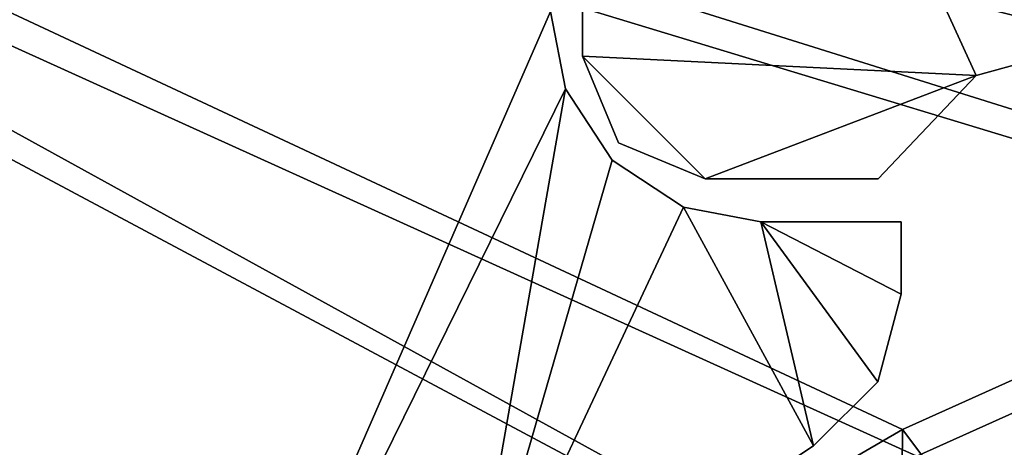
# Model space of a CAD drawing. Header units: metres. Extents: x 0 to 903, y -903 to 0.
# Tile 60 of 234: x 101 to 157, y -75 to -50. Entities that reach past the tile are written whole.
import ezdxf

# ---------------------------------------------------------------- set-up
doc = ezdxf.new("R2010")
doc.units = ezdxf.units.M

msp = doc.modelspace()

# ---------------------------------------------------------------- linework, layer by layer
at = {"layer": 'top'}
for points in [[(131.562469, -49.976849, 2063.059814), (3.563107, -25.973949, 2063.059814), (107.827393, -104.346909, 2063.059814)], [(107.827393, -104.346909, 2063.059814), (3.563107, -25.973949, 2063.059814), (91.159363, -123.211418, 2063.059814)], [(131.562469, -49.976849, 163.059692), (107.827393, -104.346909, 163.059692), (3.563107, -25.973949, 163.059692)], [(3.563107, -25.973949, 163.059692), (107.827393, -104.346909, 163.059692), (91.159363, -123.211418, 163.059692)], [(132.405029, -54.393982, 2063.059814), (131.562469, -49.976849, 2063.059814), (107.827393, -104.346909, 2063.059814)], [(131.562469, -49.976849, 163.059692), (132.405029, -54.393982, 163.059692), (107.827393, -104.346909, 163.059692)], [(131.562469, -49.976849, 2063.059814), (132.405029, -54.393982, 2063.059814), (131.562469, -49.976849, 163.059692)], [(132.405029, -54.393982, 2063.059814), (132.405029, -54.393982, 163.059692), (131.562469, -49.976849, 163.059692)], [(132.405029, -54.393982, 2063.059814), (107.827393, -104.346909, 2063.059814), (126.493332, -88.116982, 2063.059814)], [(132.405029, -54.393982, 163.059692), (126.493332, -88.116982, 163.059692), (107.827393, -104.346909, 163.059692)], [(135.077225, -58.462112, 2063.059814), (132.405029, -54.393982, 2063.059814), (126.493332, -88.116982, 2063.059814)], [(132.405029, -54.393982, 163.059692), (135.077225, -58.462112, 163.059692), (126.493332, -88.116982, 163.059692)], [(132.405029, -54.393982, 2063.059814), (135.077225, -58.462112, 2063.059814), (132.405029, -54.393982, 163.059692)], [(135.077225, -58.462112, 2063.059814), (135.077225, -58.462112, 163.059692), (132.405029, -54.393982, 163.059692)], [(135.077225, -58.462112, 2063.059814), (126.493332, -88.116982, 2063.059814), (139.145386, -61.13427, 2063.059814)], [(135.077225, -58.462112, 163.059692), (139.145386, -61.13427, 163.059692), (126.493332, -88.116982, 163.059692)], [(135.077225, -58.462112, 2063.059814), (139.145386, -61.13427, 2063.059814), (135.077225, -58.462112, 163.059692)], [(139.145386, -61.13427, 2063.059814), (139.145386, -61.13427, 163.059692), (135.077225, -58.462112, 163.059692)], [(126.493332, -88.116982, 2063.059814), (146.56282, -74.763893, 2063.059814), (139.145386, -61.13427, 2063.059814)], [(126.493332, -88.116982, 163.059692), (139.145386, -61.13427, 163.059692), (146.56282, -74.763893, 163.059692)], [(139.145386, -61.13427, 2063.059814), (143.562531, -61.976788, 2063.059814), (139.145386, -61.13427, 163.059692)], [(143.562531, -61.976788, 2063.059814), (143.562531, -61.976788, 163.059692), (139.145386, -61.13427, 163.059692)], [(139.145386, -61.13427, 2063.059814), (146.56282, -74.763893, 2063.059814), (143.562531, -61.976788, 2063.059814)], [(139.145386, -61.13427, 163.059692), (143.562531, -61.976788, 163.059692), (146.56282, -74.763893, 163.059692)], [(143.562531, -61.976788, 2063.059814), (151.562759, -61.976749, 2063.059814), (143.562531, -61.976788, 163.059692)], [(151.562759, -61.976749, 2063.059814), (151.562759, -61.976749, 163.059692), (143.562531, -61.976788, 163.059692)], [(151.562759, -66.103676, 2063.059814), (151.562759, -61.976749, 2063.059814), (143.562531, -61.976788, 2063.059814)], [(143.562531, -61.976788, 163.059692), (151.562759, -61.976749, 163.059692), (151.562759, -66.103676, 163.059692)], [(146.56282, -74.763893, 2063.059814), (150.223022, -71.103645, 2063.059814), (143.562531, -61.976788, 2063.059814)], [(143.562531, -61.976788, 2063.059814), (150.223022, -71.103645, 2063.059814), (151.562759, -66.103676, 2063.059814)], [(146.56282, -74.763893, 163.059692), (143.562531, -61.976788, 163.059692), (150.223022, -71.103645, 163.059692)], [(143.562531, -61.976788, 163.059692), (151.562759, -66.103676, 163.059692), (150.223022, -71.103645, 163.059692)], [(151.562759, -61.976749, 2063.059814), (151.562759, -66.103676, 2063.059814), (151.562759, -61.976749, 163.059692)], [(151.562759, -66.103676, 2063.059814), (151.562759, -66.103676, 163.059692), (151.562759, -61.976749, 163.059692)], [(151.562759, -66.103676, 2063.059814), (150.223022, -71.103645, 2063.059814), (151.562759, -66.103676, 163.059692)], [(150.223022, -71.103645, 2063.059814), (150.223022, -71.103645, 163.059692), (151.562759, -66.103676, 163.059692)], [(150.223022, -71.103645, 2063.059814), (146.56282, -74.763893, 2063.059814), (150.223022, -71.103645, 163.059692)], [(146.56282, -74.763893, 2063.059814), (146.56282, -74.763893, 163.059692), (150.223022, -71.103645, 163.059692)], [(126.493332, -88.116982, 163.059692), (146.56282, -74.763893, 163.059692), (126.493332, -88.116982, 2063.059814)], [(146.56282, -74.763893, 163.059692), (146.56282, -74.763893, 2063.059814), (126.493332, -88.116982, 2063.059814)]]:
    msp.add_3dface(points, dxfattribs=at)
at = {"layer": 'top0'}
for points in [[(133.377289, -52.519482, 2063.059814), (155.845886, -53.630356, 2063.059814), (133.377289, -4.519207, 2063.059814)], [(155.845886, -53.630356, 2063.059814), (163.519562, -51.518902, 2063.059814), (133.377289, -4.519207, 2063.059814)], [(133.377289, -4.519207, 2063.059814), (163.519562, -51.518902, 2063.059814), (836.377136, -51.518902, 2063.059814)], [(842.079285, -37.838261, 2063.059814), (133.377289, -4.519207, 2063.059814), (836.377136, -51.518902, 2063.059814)], [(133.377289, -52.519482, 163.059708), (133.377289, -52.519482, 2063.059814), (133.377289, -4.519207, 163.059708)], [(133.377289, -52.519482, 2063.059814), (133.377289, -4.519207, 2063.059814), (133.377289, -4.519207, 163.059708)], [(133.377289, -4.519207, 163.059708), (842.079285, -37.838261, 163.059708), (836.377136, -51.518902, 163.059708)], [(836.377136, -51.518902, 163.059708), (163.519562, -51.518902, 163.059708), (133.377289, -4.519207, 163.059708)], [(163.519562, -51.518902, 163.059708), (155.845886, -53.630356, 163.059708), (133.377289, -4.519207, 163.059708)], [(133.377289, -4.519207, 163.059708), (155.845886, -53.630356, 163.059708), (133.377289, -52.519482, 163.059708)], [(155.845886, -53.630356, 2063.059814), (155.845886, -53.630356, 163.059708), (163.519562, -51.518902, 2063.059814)], [(155.845886, -53.630356, 163.059708), (163.519562, -51.518902, 163.059708), (163.519562, -51.518902, 2063.059814)], [(135.427536, -57.469227, 2063.059814), (140.377289, -59.519482, 2063.059814), (133.377289, -52.519482, 2063.059814)], [(140.377289, -59.519482, 2063.059814), (155.845886, -53.630356, 2063.059814), (133.377289, -52.519482, 2063.059814)], [(135.427536, -57.469227, 2063.059814), (133.377289, -52.519482, 2063.059814), (135.427536, -57.469227, 163.059708)], [(133.377289, -52.519482, 2063.059814), (133.377289, -52.519482, 163.059708), (135.427536, -57.469227, 163.059708)], [(155.845886, -53.630356, 163.059708), (140.377289, -59.519482, 163.059708), (133.377289, -52.519482, 163.059708)], [(133.377289, -52.519482, 163.059708), (140.377289, -59.519482, 163.059708), (135.427536, -57.469227, 163.059708)], [(140.377289, -59.519482, 2063.059814), (150.252762, -59.519482, 2063.059814), (155.845886, -53.630356, 2063.059814)], [(155.845886, -53.630356, 163.059708), (150.252762, -59.519482, 163.059708), (140.377289, -59.519482, 163.059708)], [(150.252762, -59.519482, 2063.059814), (150.252762, -59.519482, 163.059708), (155.845886, -53.630356, 2063.059814)], [(150.252762, -59.519482, 163.059708), (155.845886, -53.630356, 163.059708), (155.845886, -53.630356, 2063.059814)], [(140.377289, -59.519482, 2063.059814), (135.427536, -57.469227, 2063.059814), (140.377289, -59.519482, 163.059708)], [(135.427536, -57.469227, 2063.059814), (135.427536, -57.469227, 163.059708), (140.377289, -59.519482, 163.059708)], [(150.252762, -59.519482, 2063.059814), (140.377289, -59.519482, 2063.059814), (150.252762, -59.519482, 163.059708)], [(140.377289, -59.519482, 2063.059814), (140.377289, -59.519482, 163.059708), (150.252762, -59.519482, 163.059708)]]:
    msp.add_3dface(points, dxfattribs=at)
at = {"layer": 'top0123413'}
for points in [[(244.305313, -50.274853, 160.059708), (232.940308, -50.608002, 160.059708), (20.424814, -12.458053, 160.059708)], [(20.424814, -12.458053, 160.059708), (232.940308, -50.608002, 160.059708), (203.154327, -54.688896, 160.059708)], [(20.424814, -12.458053, 160.059708), (107.105812, -107.104874, 160.059708), (97.683662, -117.223701, 160.059708)], [(203.154327, -54.688896, 160.059708), (192.413025, -57.342831, 160.059708), (20.424814, -12.458053, 160.059708)], [(192.413025, -57.342831, 160.059708), (178.132599, -61.90757, 160.059708), (20.424814, -12.458053, 160.059708)], [(20.424814, -12.458053, 160.059708), (178.132599, -61.90757, 160.059708), (151.634583, -73.835762, 160.059708)], [(151.634583, -73.835762, 160.059708), (141.996323, -79.439949, 160.059708), (20.424814, -12.458053, 160.059708)], [(141.996323, -79.439949, 160.059708), (117.224632, -97.682732, 160.059708), (20.424814, -12.458053, 160.059708)], [(20.424814, -12.458053, 160.059708), (117.224632, -97.682732, 160.059708), (107.105812, -107.104874, 160.059708)], [(203.52211, -56.381451, 163.059708), (233.041275, -52.337105, 163.059708), (20.424814, -15.458053, 163.059708)], [(233.041275, -52.337105, 163.059708), (244.305313, -52.006905, 163.059708), (20.424814, -15.458053, 163.059708)], [(20.424814, -15.458053, 163.059708), (244.305313, -52.006905, 163.059708), (882.116272, -15.461334, 163.059708)], [(20.424814, -15.458053, 163.059708), (98.992104, -118.358597, 163.059708), (108.330559, -108.32962, 163.059708)], [(108.330559, -108.32962, 163.059708), (118.359528, -98.991165, 163.059708), (20.424814, -15.458053, 163.059708)], [(118.359528, -98.991165, 163.059708), (142.909363, -80.911797, 163.059708), (20.424814, -15.458053, 163.059708)], [(20.424814, -15.458053, 163.059708), (142.909363, -80.911797, 163.059708), (152.462036, -75.357376, 163.059708)], [(152.462036, -75.357376, 163.059708), (178.722626, -63.53603, 163.059708), (20.424814, -15.458053, 163.059708)], [(178.722626, -63.53603, 163.059708), (192.87619, -59.01181, 163.059708), (20.424814, -15.458053, 163.059708)], [(20.424814, -15.458053, 163.059708), (192.87619, -59.01181, 163.059708), (203.52211, -56.381451, 163.059708)], [(166.368546, -93.45578, 118.079933), (151.634583, -73.835762, 160.059708), (178.132599, -61.90757, 160.059708)], [(178.722626, -63.53603, 163.059708), (152.462036, -75.357376, 163.059708), (167.182159, -95.003593, 121.051247)], [(151.383621, -102.141632, 118.157684), (141.996323, -79.439949, 160.059708), (151.634583, -73.835762, 160.059708)], [(166.368546, -93.45578, 118.079933), (151.383621, -102.141632, 118.157684), (151.634583, -73.835762, 160.059708)]]:
    msp.add_3dface(points, dxfattribs=at)

doc.saveas('drawing.dxf')
